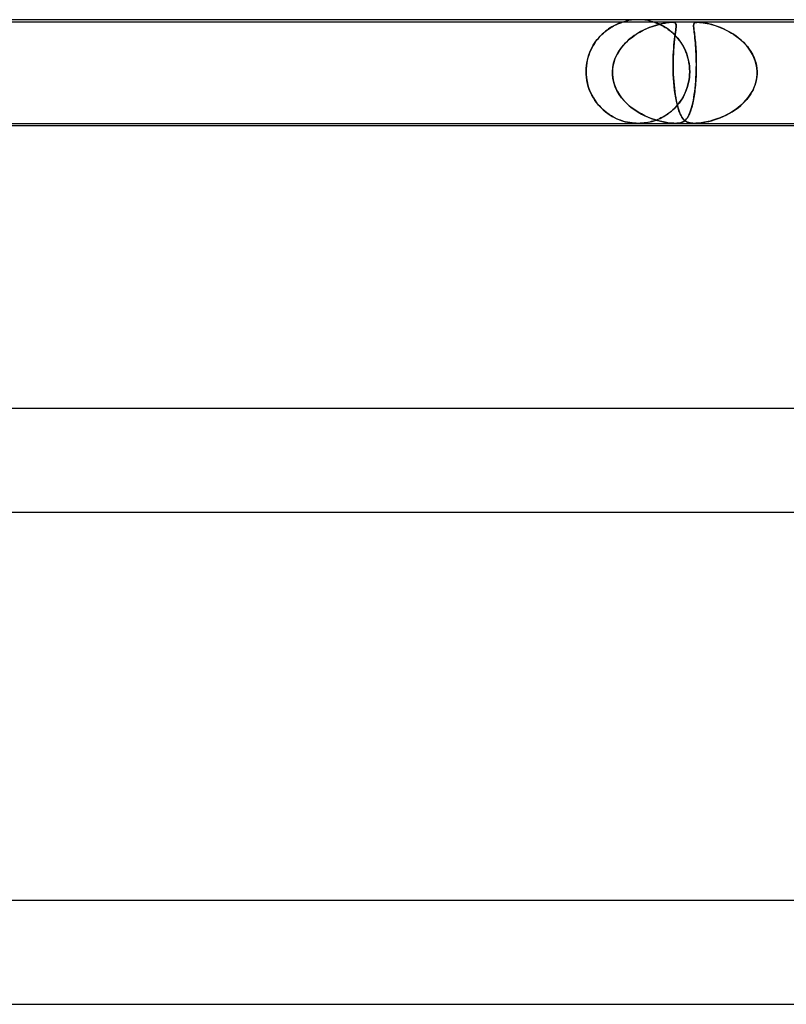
# Model space of a CAD drawing. Header units: millimetres. Extents: x -660 to 660, y -2 to 380.
# Tile 81 of 103: x 136 to 166, y 342 to 380. Entities that reach past the tile are written whole.
import ezdxf

# ---------------------------------------------------------------- set-up
doc = ezdxf.new("R2010")
doc.units = ezdxf.units.MM
doc.layers.add('HIDDEN', color=7, linetype='Continuous')
doc.layers.add('THICK', color=7, linetype='Continuous')

msp = doc.modelspace()

# ---------------------------------------------------------------- linework, layer by layer
at = {"layer": 'HIDDEN'}
for p, q in [((160, 380), (159.873, 379.996)), ((160.127, 379.996), (160, 380)), ((161.298, 379.9), (129.948, 379.9)), ((158.772, 379.582), (158.83, 379.624)), ((158.859, 379.645), (158.797, 379.6)), ((158.83, 379.624), (158.886, 379.663)), ((158.92, 379.685), (158.859, 379.645)), ((158.886, 379.663), (158.941, 379.698)), ((158.979, 379.721), (158.92, 379.685)), ((158.941, 379.698), (158.994, 379.73)), ((159.035, 379.753), (158.979, 379.721)), ((158.994, 379.73), (159.044, 379.758)), ((159.09, 379.782), (159.035, 379.753)), ((159.044, 379.758), (159.092, 379.783)), ((159.141, 379.807), (159.09, 379.782)), ((159.092, 379.783), (159.137, 379.805)), ((159.137, 379.805), (159.178, 379.824)), ((159.19, 379.829), (159.141, 379.807)), ((159.178, 379.824), (159.218, 379.841)), ((159.234, 379.848), (159.19, 379.829)), ((159.218, 379.841), (159.257, 379.857)), ((159.274, 379.864), (159.234, 379.848)), ((159.257, 379.857), (159.295, 379.871)), ((159.307, 379.876), (159.274, 379.864)), ((159.295, 379.871), (159.327, 379.883)), ((159.333, 379.886), (159.307, 379.876)), ((159.327, 379.883), (159.354, 379.893)), ((159.353, 379.892), (159.333, 379.886)), ((159.366, 379.897), (159.353, 379.892)), ((159.354, 379.893), (159.37, 379.898)), ((159.373, 379.899), (159.366, 379.897)), ((159.37, 379.898), (159.375, 379.9)), ((159.375, 379.9), (159.373, 379.899)), ((159.497, 379.936), (159.376, 379.9)), ((159.621, 379.964), (159.497, 379.936)), ((159.747, 379.984), (159.621, 379.964)), ((159.873, 379.996), (159.747, 379.984)), ((160.253, 379.984), (160.127, 379.996)), ((160.261, 379.624), (160.177, 379.583)), ((160.195, 379.592), (160.331, 379.656)), ((160.379, 379.964), (160.253, 379.984)), ((160.345, 379.662), (160.261, 379.624)), ((160.331, 379.656), (160.463, 379.71)), ((160.428, 379.696), (160.345, 379.662)), ((160.503, 379.936), (160.379, 379.964)), ((160.509, 379.727), (160.428, 379.696)), ((160.463, 379.71), (160.591, 379.756)), ((160.624, 379.9), (160.503, 379.936)), ((160.589, 379.756), (160.509, 379.727)), ((160.666, 379.781), (160.589, 379.756)), ((160.591, 379.756), (160.713, 379.795)), ((160.628, 379.899), (160.624, 379.9)), ((160.624, 379.9), (160.628, 379.899)), ((160.639, 379.895), (160.628, 379.899)), ((160.628, 379.899), (160.638, 379.896)), ((160.638, 379.896), (160.655, 379.89)), ((160.658, 379.889), (160.639, 379.895)), ((160.655, 379.89), (160.68, 379.881)), ((160.684, 379.879), (160.658, 379.889)), ((160.741, 379.803), (160.666, 379.781)), ((160.68, 379.881), (160.712, 379.869)), ((160.716, 379.867), (160.684, 379.879)), ((160.712, 379.869), (160.75, 379.854)), ((160.713, 379.795), (160.829, 379.827)), ((160.753, 379.852), (160.716, 379.867)), ((160.813, 379.823), (160.741, 379.803)), ((160.75, 379.854), (160.791, 379.836)), ((160.793, 379.835), (160.753, 379.852)), ((160.791, 379.836), (160.837, 379.816)), ((160.836, 379.816), (160.793, 379.835)), ((160.881, 379.84), (160.813, 379.823)), ((160.829, 379.827), (160.939, 379.853)), ((160.88, 379.796), (160.836, 379.816)), ((160.837, 379.816), (160.884, 379.793)), ((160.925, 379.772), (160.88, 379.796)), ((160.948, 379.855), (160.881, 379.84)), ((160.884, 379.793), (160.935, 379.767)), ((160.974, 379.746), (160.925, 379.772)), ((160.935, 379.767), (160.988, 379.738)), ((160.939, 379.853), (161.039, 379.872)), ((161.015, 379.868), (160.948, 379.855)), ((161.026, 379.716), (160.974, 379.746)), ((160.988, 379.738), (161.044, 379.704)), ((161.079, 379.879), (161.015, 379.868)), ((161.079, 379.682), (161.026, 379.716)), ((161.039, 379.872), (161.124, 379.886)), ((161.044, 379.704), (161.102, 379.667)), ((161.141, 379.888), (161.079, 379.879)), ((161.135, 379.645), (161.079, 379.682)), ((161.102, 379.667), (161.161, 379.626)), ((161.124, 379.886), (161.193, 379.894)), ((161.192, 379.604), (161.135, 379.645)), ((161.198, 379.895), (161.141, 379.888)), ((161.161, 379.626), (161.222, 379.58)), ((161.193, 379.894), (161.25, 379.899)), ((161.251, 379.899), (161.198, 379.895)), ((161.25, 379.899), (161.298, 379.9)), ((161.298, 379.9), (161.251, 379.899)), ((161.298, 379.9), (161.338, 379.899)), ((161.339, 379.899), (161.298, 379.9)), ((162.309, 379.9), (161.298, 379.9)), ((161.338, 379.899), (161.372, 379.895)), ((161.374, 379.894), (161.339, 379.899)), ((161.372, 379.895), (161.398, 379.888)), ((161.404, 379.886), (161.374, 379.894)), ((161.398, 379.888), (161.419, 379.879)), ((161.429, 379.872), (161.404, 379.886)), ((161.419, 379.879), (161.435, 379.868)), ((161.448, 379.853), (161.429, 379.872)), ((161.435, 379.868), (161.446, 379.855)), ((161.446, 379.855), (161.455, 379.84)), ((161.453, 379.624), (161.447, 379.583)), ((161.459, 379.827), (161.448, 379.853)), ((161.449, 379.592), (161.457, 379.656)), ((161.458, 379.662), (161.453, 379.624)), ((161.455, 379.84), (161.46, 379.823)), ((161.457, 379.656), (161.463, 379.71)), ((161.462, 379.696), (161.458, 379.662)), ((161.465, 379.795), (161.459, 379.827)), ((161.46, 379.823), (161.464, 379.803)), ((161.464, 379.727), (161.462, 379.696)), ((161.463, 379.71), (161.466, 379.756)), ((161.464, 379.803), (161.466, 379.781)), ((161.466, 379.756), (161.464, 379.727)), ((161.466, 379.756), (161.465, 379.795)), ((161.466, 379.781), (161.466, 379.756)), ((162.139, 379.779), (162.142, 379.811)), ((162.14, 379.788), (162.139, 379.759)), ((162.139, 379.742), (162.139, 379.779)), ((162.139, 379.759), (162.14, 379.725)), ((162.142, 379.698), (162.139, 379.742)), ((162.143, 379.813), (162.14, 379.788)), ((162.14, 379.725), (162.143, 379.687)), ((162.142, 379.811), (162.15, 379.838)), ((162.147, 379.647), (162.142, 379.698)), ((162.149, 379.834), (162.143, 379.813)), ((162.143, 379.687), (162.147, 379.644)), ((162.154, 379.589), (162.147, 379.647)), ((162.147, 379.644), (162.153, 379.596)), ((162.159, 379.853), (162.149, 379.834)), ((162.15, 379.838), (162.165, 379.861)), ((162.173, 379.869), (162.159, 379.853)), ((162.165, 379.861), (162.188, 379.879)), ((162.194, 379.882), (162.173, 379.869)), ((162.188, 379.879), (162.22, 379.891)), ((162.223, 379.892), (162.194, 379.882)), ((162.22, 379.891), (162.26, 379.898)), ((162.261, 379.898), (162.223, 379.892)), ((162.26, 379.898), (162.308, 379.9)), ((162.309, 379.9), (162.261, 379.898)), ((162.308, 379.9), (162.367, 379.898)), ((162.367, 379.898), (162.309, 379.9)), ((193.659, 379.9), (162.309, 379.9)), ((162.439, 379.891), (162.367, 379.898)), ((162.367, 379.898), (162.433, 379.892)), ((162.433, 379.892), (162.506, 379.882)), ((162.525, 379.879), (162.439, 379.891)), ((162.506, 379.882), (162.583, 379.869)), ((162.625, 379.861), (162.525, 379.879)), ((162.583, 379.869), (162.664, 379.853)), ((162.73, 379.838), (162.625, 379.861)), ((162.664, 379.853), (162.747, 379.834)), ((162.837, 379.811), (162.73, 379.838)), ((162.747, 379.834), (162.83, 379.813)), ((162.83, 379.813), (162.917, 379.788)), ((162.943, 379.779), (162.837, 379.811)), ((162.917, 379.788), (163.007, 379.759)), ((163.055, 379.742), (162.943, 379.779)), ((163.007, 379.759), (163.101, 379.725)), ((163.171, 379.698), (163.055, 379.742)), ((163.101, 379.725), (163.199, 379.687)), ((163.291, 379.647), (163.171, 379.698)), ((163.199, 379.687), (163.298, 379.644)), ((163.413, 379.589), (163.291, 379.647)), ((163.298, 379.644), (163.399, 379.596)), ((158.424, 379.241), (158.366, 379.165)), ((158.422, 379.238), (158.478, 379.305)), ((158.484, 379.312), (158.424, 379.241)), ((158.478, 379.305), (158.536, 379.369)), ((158.546, 379.379), (158.484, 379.312)), ((158.536, 379.369), (158.595, 379.428)), ((158.609, 379.441), (158.546, 379.379)), ((158.595, 379.428), (158.654, 379.484)), ((158.671, 379.499), (158.609, 379.441)), ((158.654, 379.484), (158.713, 379.535)), ((158.735, 379.552), (158.671, 379.499)), ((158.713, 379.535), (158.772, 379.582)), ((158.797, 379.6), (158.735, 379.552)), ((159.542, 379.135), (159.661, 379.244)), ((159.692, 379.27), (159.617, 379.206)), ((159.661, 379.244), (159.788, 379.344)), ((159.77, 379.33), (159.692, 379.27)), ((159.849, 379.387), (159.77, 379.33)), ((159.788, 379.344), (159.921, 379.436)), ((159.929, 379.441), (159.849, 379.387)), ((159.921, 379.436), (160.058, 379.519)), ((160.011, 379.492), (159.929, 379.441)), ((160.094, 379.539), (160.011, 379.492)), ((160.058, 379.519), (160.195, 379.592)), ((160.177, 379.583), (160.094, 379.539)), ((161.25, 379.558), (161.192, 379.604)), ((161.222, 379.58), (161.283, 379.53)), ((161.309, 379.508), (161.25, 379.558)), ((161.283, 379.53), (161.345, 379.476)), ((161.368, 379.454), (161.309, 379.508)), ((161.345, 379.476), (161.407, 379.417)), ((161.428, 379.395), (161.368, 379.454)), ((161.391, 379.135), (161.403, 379.244)), ((161.406, 379.27), (161.398, 379.206)), ((161.403, 379.244), (161.415, 379.344)), ((161.413, 379.33), (161.406, 379.27)), ((161.407, 379.417), (161.467, 379.353)), ((161.421, 379.387), (161.413, 379.33)), ((161.415, 379.344), (161.427, 379.436)), ((161.428, 379.441), (161.421, 379.387)), ((161.427, 379.436), (161.438, 379.519)), ((161.435, 379.492), (161.428, 379.441)), ((161.487, 379.331), (161.428, 379.395)), ((161.441, 379.539), (161.435, 379.492)), ((161.438, 379.519), (161.449, 379.592)), ((161.447, 379.583), (161.441, 379.539)), ((161.467, 379.353), (161.526, 379.285)), ((161.544, 379.263), (161.487, 379.331)), ((161.526, 379.285), (161.583, 379.213)), ((161.599, 379.191), (161.544, 379.263)), ((162.153, 379.596), (162.16, 379.543)), ((162.162, 379.524), (162.154, 379.589)), ((162.16, 379.543), (162.167, 379.485)), ((162.171, 379.453), (162.162, 379.524)), ((162.167, 379.485), (162.175, 379.423)), ((162.18, 379.376), (162.171, 379.453)), ((162.175, 379.423), (162.183, 379.357)), ((162.19, 379.292), (162.18, 379.376)), ((162.183, 379.357), (162.191, 379.286)), ((162.2, 379.203), (162.19, 379.292)), ((162.191, 379.286), (162.199, 379.211)), ((163.399, 379.596), (163.5, 379.543)), ((163.534, 379.524), (163.413, 379.589)), ((163.5, 379.543), (163.6, 379.485)), ((163.652, 379.453), (163.534, 379.524)), ((163.6, 379.485), (163.698, 379.423)), ((163.767, 379.376), (163.652, 379.453)), ((163.698, 379.423), (163.793, 379.357)), ((163.878, 379.292), (163.767, 379.376)), ((163.793, 379.357), (163.886, 379.286)), ((163.984, 379.203), (163.878, 379.292)), ((163.886, 379.286), (163.974, 379.211)), ((158.211, 378.913), (158.167, 378.822)), ((158.174, 378.839), (158.218, 378.927)), ((158.259, 379.001), (158.211, 378.913)), ((158.218, 378.927), (158.265, 379.011)), ((158.311, 379.084), (158.259, 379.001)), ((158.265, 379.011), (158.315, 379.091)), ((158.366, 379.165), (158.311, 379.084)), ((158.315, 379.091), (158.368, 379.166)), ((158.368, 379.166), (158.422, 379.238)), ((159.239, 378.76), (159.329, 378.893)), ((159.347, 378.916), (159.288, 378.836)), ((159.329, 378.893), (159.431, 379.018)), ((159.409, 378.993), (159.347, 378.916)), ((159.475, 379.068), (159.409, 378.993)), ((159.431, 379.018), (159.542, 379.135)), ((159.545, 379.138), (159.475, 379.068)), ((159.617, 379.206), (159.545, 379.138)), ((161.361, 378.76), (161.37, 378.893)), ((161.372, 378.916), (161.366, 378.836)), ((161.37, 378.893), (161.38, 379.018)), ((161.378, 378.993), (161.372, 378.916)), ((161.384, 379.068), (161.378, 378.993)), ((161.38, 379.018), (161.391, 379.135)), ((161.391, 379.138), (161.384, 379.068)), ((161.398, 379.206), (161.391, 379.138)), ((161.583, 379.213), (161.637, 379.138)), ((161.653, 379.115), (161.599, 379.191)), ((161.637, 379.138), (161.689, 379.059)), ((161.704, 379.034), (161.653, 379.115)), ((161.689, 379.059), (161.737, 378.976)), ((161.752, 378.948), (161.704, 379.034)), ((161.737, 378.976), (161.782, 378.89)), ((161.797, 378.858), (161.752, 378.948)), ((161.782, 378.89), (161.823, 378.8)), ((162.199, 379.211), (162.206, 379.131)), ((162.209, 379.107), (162.2, 379.203)), ((162.206, 379.131), (162.214, 379.047)), ((162.217, 379.005), (162.209, 379.107)), ((162.214, 379.047), (162.22, 378.959)), ((162.224, 378.896), (162.217, 379.005)), ((162.22, 378.959), (162.226, 378.866)), ((162.231, 378.782), (162.224, 378.896)), ((162.226, 378.866), (162.232, 378.769)), ((163.974, 379.211), (164.059, 379.131)), ((164.084, 379.107), (163.984, 379.203)), ((164.059, 379.131), (164.14, 379.047)), ((164.177, 379.005), (164.084, 379.107)), ((164.14, 379.047), (164.215, 378.959)), ((164.263, 378.896), (164.177, 379.005)), ((164.215, 378.959), (164.285, 378.866)), ((164.341, 378.782), (164.263, 378.896)), ((164.285, 378.866), (164.349, 378.769)), ((158.06, 378.528), (158.034, 378.426)), ((158.038, 378.444), (158.066, 378.549)), ((158.091, 378.629), (158.06, 378.528)), ((158.066, 378.549), (158.098, 378.65)), ((158.126, 378.727), (158.091, 378.629)), ((158.098, 378.65), (158.134, 378.746)), ((158.167, 378.822), (158.126, 378.727)), ((158.134, 378.746), (158.174, 378.839)), ((159.102, 378.485), (159.069, 378.391)), ((159.097, 378.471), (159.161, 378.619)), ((159.141, 378.577), (159.102, 378.485)), ((159.185, 378.666), (159.141, 378.577)), ((159.161, 378.619), (159.239, 378.76)), ((159.234, 378.753), (159.185, 378.666)), ((159.288, 378.836), (159.234, 378.753)), ((161.35, 378.485), (161.348, 378.391)), ((161.35, 378.471), (161.355, 378.619)), ((161.353, 378.577), (161.35, 378.485)), ((161.357, 378.666), (161.353, 378.577)), ((161.355, 378.619), (161.361, 378.76)), ((161.361, 378.753), (161.357, 378.666)), ((161.366, 378.836), (161.361, 378.753)), ((161.838, 378.764), (161.797, 378.858)), ((161.823, 378.8), (161.86, 378.708)), ((161.875, 378.666), (161.838, 378.764)), ((161.86, 378.708), (161.893, 378.612)), ((161.908, 378.563), (161.875, 378.666)), ((161.893, 378.612), (161.921, 378.515)), ((161.936, 378.456), (161.908, 378.563)), ((161.921, 378.515), (161.945, 378.415)), ((162.236, 378.662), (162.231, 378.782)), ((162.232, 378.769), (162.236, 378.668)), ((162.236, 378.668), (162.24, 378.564)), ((162.24, 378.537), (162.236, 378.662)), ((162.24, 378.564), (162.242, 378.456)), ((162.243, 378.407), (162.24, 378.537)), ((164.41, 378.662), (164.341, 378.782)), ((164.349, 378.769), (164.407, 378.668)), ((164.407, 378.668), (164.458, 378.564)), ((164.469, 378.537), (164.41, 378.662)), ((164.458, 378.564), (164.501, 378.456)), ((164.517, 378.407), (164.469, 378.537)), ((157.987, 378), (157.991, 378.114)), ((157.99, 378.108), (157.987, 378)), ((157.999, 378.215), (157.99, 378.108)), ((157.991, 378.114), (158.001, 378.227)), ((158.014, 378.321), (157.999, 378.215)), ((158.001, 378.227), (158.016, 378.337)), ((158.034, 378.426), (158.014, 378.321)), ((158.016, 378.337), (158.038, 378.444)), ((159.003, 378), (159.017, 378.16)), ((159.023, 378.198), (159.01, 378.099)), ((159.017, 378.16), (159.048, 378.317)), ((159.043, 378.295), (159.023, 378.198)), ((159.069, 378.391), (159.043, 378.295)), ((159.048, 378.317), (159.097, 378.471)), ((161.348, 378.317), (161.35, 378.471)), ((161.348, 378.391), (161.348, 378.295)), ((161.348, 378.16), (161.348, 378.317)), ((161.348, 378.295), (161.348, 378.198)), ((161.348, 378.198), (161.349, 378.099)), ((161.351, 378), (161.348, 378.16)), ((161.958, 378.346), (161.936, 378.456)), ((161.945, 378.415), (161.963, 378.314)), ((161.974, 378.233), (161.958, 378.346)), ((161.963, 378.314), (161.977, 378.21)), ((161.984, 378.117), (161.974, 378.233)), ((161.977, 378.21), (161.985, 378.106)), ((161.988, 378), (161.984, 378.117)), ((161.985, 378.106), (161.988, 378)), ((162.239, 378), (162.242, 378.138)), ((162.242, 378.116), (162.239, 378)), ((162.242, 378.456), (162.243, 378.344)), ((162.242, 378.138), (162.244, 378.274)), ((162.243, 378.231), (162.242, 378.116)), ((162.244, 378.274), (162.243, 378.407)), ((162.243, 378.344), (162.243, 378.231)), ((164.501, 378.456), (164.536, 378.344)), ((164.553, 378.274), (164.517, 378.407)), ((164.536, 378.344), (164.562, 378.231)), ((164.577, 378.138), (164.553, 378.274)), ((164.562, 378.231), (164.579, 378.116)), ((164.588, 378), (164.577, 378.138)), ((164.579, 378.116), (164.588, 378)), ((157.987, 378), (157.987, 377.983)), ((157.987, 377.983), (157.987, 378)), ((157.987, 377.983), (157.988, 377.967)), ((157.988, 377.967), (157.987, 377.983)), ((157.988, 377.967), (157.988, 377.95)), ((157.988, 377.95), (157.988, 377.967)), ((157.988, 377.95), (157.988, 377.933)), ((157.988, 377.933), (157.988, 377.95)), ((157.988, 377.933), (157.989, 377.917)), ((157.989, 377.917), (157.988, 377.933)), ((157.989, 377.917), (157.99, 377.9)), ((157.99, 377.9), (157.989, 377.917)), ((158, 377.778), (157.99, 377.9)), ((157.99, 377.9), (158.002, 377.755)), ((158.017, 377.657), (158, 377.778)), ((158.002, 377.755), (158.025, 377.614)), ((159.01, 378.099), (159.003, 378)), ((159.003, 377.983), (159.003, 378)), ((159.003, 378), (159.003, 377.983)), ((159.003, 377.967), (159.003, 377.983)), ((159.003, 377.983), (159.003, 377.967)), ((159.003, 377.95), (159.003, 377.967)), ((159.003, 377.967), (159.003, 377.95)), ((159.003, 377.933), (159.003, 377.95)), ((159.003, 377.95), (159.003, 377.933)), ((159.003, 377.917), (159.003, 377.933)), ((159.003, 377.933), (159.003, 377.917)), ((159.004, 377.9), (159.003, 377.917)), ((159.003, 377.917), (159.004, 377.9)), ((159.02, 377.734), (159.004, 377.9)), ((159.004, 377.9), (159.016, 377.759)), ((159.016, 377.759), (159.043, 377.621)), ((159.055, 377.571), (159.02, 377.734)), ((161.349, 378.099), (161.351, 378)), ((161.351, 378), (161.352, 377.983)), ((161.352, 377.983), (161.351, 378)), ((161.352, 377.983), (161.352, 377.967)), ((161.352, 377.967), (161.352, 377.983)), ((161.352, 377.967), (161.353, 377.95)), ((161.353, 377.95), (161.352, 377.967)), ((161.353, 377.95), (161.354, 377.933)), ((161.354, 377.933), (161.353, 377.95)), ((161.354, 377.933), (161.354, 377.917)), ((161.354, 377.917), (161.354, 377.933)), ((161.354, 377.917), (161.355, 377.9)), ((161.355, 377.9), (161.354, 377.917)), ((161.355, 377.9), (161.362, 377.759)), ((161.363, 377.735), (161.355, 377.9)), ((161.362, 377.759), (161.371, 377.621)), ((161.374, 377.574), (161.363, 377.735)), ((161.963, 377.688), (161.977, 377.794)), ((161.977, 377.792), (161.963, 377.685)), ((161.985, 377.9), (161.977, 377.792)), ((161.977, 377.794), (161.985, 377.9)), ((161.985, 377.9), (161.986, 377.917)), ((161.986, 377.917), (161.985, 377.9)), ((161.986, 377.917), (161.987, 377.933)), ((161.987, 377.933), (161.986, 377.917)), ((161.987, 377.967), (161.988, 377.983)), ((161.988, 377.983), (161.987, 377.967)), ((161.987, 377.95), (161.987, 377.967)), ((161.987, 377.967), (161.987, 377.95)), ((161.987, 377.933), (161.987, 377.95)), ((161.987, 377.95), (161.987, 377.933)), ((161.988, 377.983), (161.988, 378)), ((161.988, 378), (161.988, 377.983)), ((162.22, 377.623), (162.229, 377.761)), ((162.227, 377.722), (162.221, 377.635)), ((162.232, 377.811), (162.227, 377.722)), ((162.229, 377.761), (162.236, 377.9)), ((162.236, 377.9), (162.232, 377.811)), ((162.237, 377.933), (162.236, 377.917)), ((162.236, 377.917), (162.237, 377.933)), ((162.236, 377.917), (162.236, 377.9)), ((162.236, 377.9), (162.236, 377.917)), ((162.238, 377.95), (162.237, 377.933)), ((162.237, 377.933), (162.238, 377.95)), ((162.239, 377.983), (162.238, 377.967)), ((162.238, 377.967), (162.239, 377.983)), ((162.238, 377.967), (162.238, 377.95)), ((162.238, 377.95), (162.238, 377.967)), ((162.239, 378), (162.239, 377.983)), ((162.239, 377.983), (162.239, 378)), ((164.549, 377.623), (164.575, 377.761)), ((164.569, 377.722), (164.552, 377.635)), ((164.581, 377.811), (164.569, 377.722)), ((164.575, 377.761), (164.587, 377.9)), ((164.587, 377.9), (164.581, 377.811)), ((164.587, 377.9), (164.588, 377.917)), ((164.588, 377.917), (164.587, 377.9)), ((164.588, 377.983), (164.588, 378)), ((164.588, 378), (164.588, 377.983)), ((164.588, 377.967), (164.588, 377.983)), ((164.588, 377.983), (164.588, 377.967)), ((164.588, 377.95), (164.588, 377.967)), ((164.588, 377.967), (164.588, 377.95)), ((164.588, 377.933), (164.588, 377.95)), ((164.588, 377.95), (164.588, 377.933)), ((164.588, 377.917), (164.588, 377.933)), ((164.588, 377.933), (164.588, 377.917)), ((158.042, 377.538), (158.017, 377.657)), ((158.025, 377.614), (158.058, 377.475)), ((158.074, 377.421), (158.042, 377.538)), ((158.058, 377.475), (158.099, 377.343)), ((158.113, 377.305), (158.074, 377.421)), ((158.099, 377.343), (158.149, 377.216)), ((159.043, 377.621), (159.082, 377.485)), ((159.109, 377.414), (159.055, 377.571)), ((159.082, 377.485), (159.134, 377.352)), ((159.178, 377.262), (159.109, 377.414)), ((159.134, 377.352), (159.198, 377.225)), ((161.371, 377.621), (161.382, 377.485)), ((161.389, 377.417), (161.374, 377.574)), ((161.382, 377.485), (161.396, 377.352)), ((161.406, 377.266), (161.389, 377.417)), ((161.396, 377.352), (161.411, 377.225)), ((161.855, 377.28), (161.89, 377.379)), ((161.889, 377.377), (161.855, 377.281)), ((161.919, 377.477), (161.889, 377.377)), ((161.89, 377.379), (161.92, 377.481)), ((161.943, 377.58), (161.919, 377.477)), ((161.92, 377.481), (161.944, 377.584)), ((161.963, 377.685), (161.943, 377.58)), ((161.944, 377.584), (161.963, 377.688)), ((162.182, 377.232), (162.197, 377.358)), ((162.199, 377.381), (162.19, 377.299)), ((162.197, 377.358), (162.21, 377.488)), ((162.207, 377.464), (162.199, 377.381)), ((162.215, 377.549), (162.207, 377.464)), ((162.21, 377.488), (162.22, 377.623)), ((162.221, 377.635), (162.215, 377.549)), ((164.398, 377.232), (164.46, 377.358)), ((164.47, 377.381), (164.433, 377.299)), ((164.46, 377.358), (164.51, 377.488)), ((164.502, 377.464), (164.47, 377.381)), ((164.529, 377.549), (164.502, 377.464)), ((164.51, 377.488), (164.549, 377.623)), ((164.552, 377.635), (164.529, 377.549)), ((158.159, 377.194), (158.113, 377.305)), ((158.149, 377.216), (158.205, 377.096)), ((158.211, 377.086), (158.159, 377.194)), ((158.205, 377.096), (158.268, 376.983)), ((158.268, 376.983), (158.211, 377.086)), ((158.331, 376.884), (158.268, 376.983)), ((158.268, 376.983), (158.336, 376.876)), ((159.263, 377.117), (159.178, 377.262)), ((159.198, 377.225), (159.272, 377.104)), ((159.36, 376.981), (159.263, 377.117)), ((159.272, 377.104), (159.355, 376.988)), ((159.355, 376.988), (159.447, 376.879)), ((159.469, 376.854), (159.36, 376.981)), ((161.426, 377.122), (161.406, 377.266)), ((161.411, 377.225), (161.428, 377.104)), ((161.448, 376.987), (161.426, 377.122)), ((161.428, 377.104), (161.448, 376.988)), ((161.448, 376.988), (161.468, 376.879)), ((161.472, 376.861), (161.448, 376.987)), ((161.668, 376.911), (161.721, 376.998)), ((161.73, 377.013), (161.681, 376.931)), ((161.721, 376.998), (161.77, 377.089)), ((161.775, 377.099), (161.73, 377.013)), ((161.77, 377.089), (161.815, 377.183)), ((161.817, 377.188), (161.775, 377.099)), ((161.815, 377.183), (161.855, 377.28)), ((161.855, 377.281), (161.817, 377.188)), ((162.129, 376.89), (162.148, 376.998)), ((162.148, 376.994), (162.135, 376.924)), ((162.148, 376.998), (162.166, 377.112)), ((162.159, 377.067), (162.148, 376.994)), ((162.17, 377.142), (162.159, 377.067)), ((162.166, 377.112), (162.182, 377.232)), ((162.181, 377.219), (162.17, 377.142)), ((162.19, 377.299), (162.181, 377.219)), ((164.158, 376.89), (164.247, 376.998)), ((164.244, 376.994), (164.188, 376.924)), ((164.297, 377.067), (164.244, 376.994)), ((164.247, 376.998), (164.327, 377.112)), ((164.346, 377.142), (164.297, 377.067)), ((164.327, 377.112), (164.398, 377.232)), ((164.391, 377.219), (164.346, 377.142)), ((164.433, 377.299), (164.391, 377.219)), ((158.399, 376.79), (158.331, 376.884)), ((158.336, 376.876), (158.409, 376.776)), ((158.471, 376.701), (158.399, 376.79)), ((158.409, 376.776), (158.487, 376.683)), ((158.547, 376.618), (158.471, 376.701)), ((158.487, 376.683), (158.568, 376.597)), ((158.626, 376.541), (158.547, 376.618)), ((158.568, 376.597), (158.652, 376.517)), ((159.447, 376.879), (159.546, 376.776)), ((159.588, 376.736), (159.469, 376.854)), ((159.546, 376.776), (159.652, 376.679)), ((159.715, 376.627), (159.588, 376.736)), ((159.652, 376.679), (159.764, 376.589)), ((159.847, 376.529), (159.715, 376.627)), ((159.764, 376.589), (159.881, 376.506)), ((161.353, 376.534), (161.422, 376.6)), ((161.46, 376.642), (161.4, 376.578)), ((161.422, 376.6), (161.488, 376.672)), ((161.519, 376.708), (161.46, 376.642)), ((161.468, 376.879), (161.491, 376.776)), ((161.498, 376.743), (161.472, 376.861)), ((161.488, 376.672), (161.551, 376.748)), ((161.491, 376.776), (161.514, 376.679)), ((161.527, 376.634), (161.498, 376.743)), ((161.514, 376.679), (161.54, 376.589)), ((161.576, 376.779), (161.519, 376.708)), ((161.556, 376.536), (161.527, 376.634)), ((161.54, 376.589), (161.566, 376.506)), ((161.551, 376.748), (161.612, 376.828)), ((161.63, 376.853), (161.576, 376.779)), ((161.612, 376.828), (161.668, 376.911)), ((161.681, 376.931), (161.63, 376.853)), ((162.038, 376.523), (162.062, 376.604)), ((162.064, 376.612), (162.049, 376.558)), ((162.062, 376.604), (162.086, 376.693)), ((162.08, 376.67), (162.064, 376.612)), ((162.094, 376.729), (162.08, 376.67)), ((162.086, 376.693), (162.108, 376.788)), ((162.109, 376.792), (162.094, 376.729)), ((162.108, 376.788), (162.129, 376.89)), ((162.122, 376.857), (162.109, 376.792)), ((162.135, 376.924), (162.122, 376.857)), ((163.743, 376.523), (163.853, 376.604)), ((163.863, 376.612), (163.791, 376.558)), ((163.853, 376.604), (163.96, 376.693)), ((163.933, 376.67), (163.863, 376.612)), ((164.001, 376.729), (163.933, 376.67)), ((163.96, 376.693), (164.062, 376.788)), ((164.066, 376.792), (164.001, 376.729)), ((164.062, 376.788), (164.158, 376.89)), ((164.128, 376.857), (164.066, 376.792)), ((164.188, 376.924), (164.128, 376.857)), ((158.707, 376.469), (158.626, 376.541)), ((158.652, 376.517), (158.738, 376.444)), ((158.791, 376.403), (158.707, 376.469)), ((158.738, 376.444), (158.825, 376.378)), ((158.877, 376.342), (158.791, 376.403)), ((158.825, 376.378), (158.912, 376.318)), ((158.964, 376.287), (158.877, 376.342)), ((158.912, 376.318), (159, 376.266)), ((159.052, 376.237), (158.964, 376.287)), ((159, 376.266), (159.086, 376.219)), ((159.141, 376.192), (159.052, 376.237)), ((159.086, 376.219), (159.172, 376.178)), ((159.983, 376.44), (159.847, 376.529)), ((159.881, 376.506), (160.002, 376.429)), ((160.121, 376.362), (159.983, 376.44)), ((160.002, 376.429), (160.128, 376.358)), ((160.26, 376.292), (160.121, 376.362)), ((160.128, 376.358), (160.254, 376.294)), ((160.254, 376.294), (160.381, 376.238)), ((160.398, 376.231), (160.26, 376.292)), ((160.381, 376.238), (160.505, 376.189)), ((160.533, 376.179), (160.398, 376.231)), ((160.88, 376.206), (160.816, 376.175)), ((160.843, 376.188), (160.918, 376.225)), ((160.946, 376.24), (160.88, 376.206)), ((160.918, 376.225), (160.992, 376.266)), ((161.011, 376.277), (160.946, 376.24)), ((160.992, 376.266), (161.066, 376.311)), ((161.077, 376.318), (161.011, 376.277)), ((161.066, 376.311), (161.139, 376.36)), ((161.143, 376.362), (161.077, 376.318)), ((161.139, 376.36), (161.212, 376.413)), ((161.208, 376.41), (161.143, 376.362)), ((161.273, 376.463), (161.208, 376.41)), ((161.212, 376.413), (161.283, 376.471)), ((161.337, 376.519), (161.273, 376.463)), ((161.283, 376.471), (161.353, 376.534)), ((161.4, 376.578), (161.337, 376.519)), ((161.587, 376.447), (161.556, 376.536)), ((161.566, 376.506), (161.595, 376.429)), ((161.62, 376.368), (161.587, 376.447)), ((161.595, 376.429), (161.625, 376.358)), ((161.654, 376.298), (161.62, 376.368)), ((161.625, 376.358), (161.656, 376.294)), ((161.69, 376.237), (161.654, 376.298)), ((161.656, 376.294), (161.689, 376.238)), ((161.689, 376.238), (161.723, 376.189)), ((161.727, 376.185), (161.69, 376.237)), ((161.866, 376.172), (161.898, 376.215)), ((161.896, 376.213), (161.874, 376.183)), ((161.918, 376.247), (161.896, 376.213)), ((161.898, 376.215), (161.928, 376.264)), ((161.939, 376.283), (161.918, 376.247)), ((161.928, 376.264), (161.957, 376.319)), ((161.959, 376.323), (161.939, 376.283)), ((161.957, 376.319), (161.985, 376.381)), ((161.978, 376.364), (161.959, 376.323)), ((161.997, 376.409), (161.978, 376.364)), ((161.985, 376.381), (162.012, 376.448)), ((162.015, 376.456), (161.997, 376.409)), ((162.012, 376.448), (162.038, 376.523)), ((162.032, 376.505), (162.015, 376.456)), ((162.049, 376.558), (162.032, 376.505)), ((163.05, 376.172), (163.165, 376.215)), ((163.159, 376.213), (163.079, 376.183)), ((163.241, 376.247), (163.159, 376.213)), ((163.165, 376.215), (163.281, 376.264)), ((163.323, 376.283), (163.241, 376.247)), ((163.281, 376.264), (163.398, 376.319)), ((163.404, 376.323), (163.323, 376.283)), ((163.398, 376.319), (163.514, 376.381)), ((163.484, 376.364), (163.404, 376.323)), ((163.563, 376.409), (163.484, 376.364)), ((163.514, 376.381), (163.629, 376.448)), ((163.641, 376.456), (163.563, 376.409)), ((163.629, 376.448), (163.743, 376.523)), ((163.717, 376.505), (163.641, 376.456)), ((163.791, 376.558), (163.717, 376.505)), ((159.23, 376.153), (159.141, 376.192)), ((159.172, 376.178), (159.256, 376.142)), ((159.32, 376.118), (159.23, 376.153)), ((159.256, 376.142), (159.338, 376.112)), ((159.409, 376.089), (159.32, 376.118)), ((159.338, 376.112), (159.419, 376.086)), ((159.499, 376.063), (159.409, 376.089)), ((159.419, 376.086), (159.499, 376.063)), ((159.587, 376.043), (159.499, 376.063)), ((159.499, 376.063), (159.581, 376.044)), ((159.581, 376.044), (159.664, 376.028)), ((159.675, 376.026), (159.587, 376.043)), ((159.664, 376.028), (159.747, 376.016)), ((159.761, 376.014), (159.675, 376.026)), ((159.747, 376.016), (159.83, 376.007)), ((159.843, 376.006), (159.761, 376.014)), ((159.83, 376.007), (159.914, 376.002)), ((159.922, 376.001), (159.843, 376.006)), ((159.914, 376.002), (159.998, 376)), ((160, 376), (159.922, 376.001)), ((159.998, 376), (160.081, 376.002)), ((160.078, 376.002), (160, 376)), ((160.157, 376.006), (160.078, 376.002)), ((160.081, 376.002), (160.161, 376.007)), ((160.234, 376.014), (160.157, 376.006)), ((160.161, 376.007), (160.239, 376.014)), ((160.308, 376.024), (160.234, 376.014)), ((160.239, 376.014), (160.315, 376.025)), ((160.379, 376.037), (160.308, 376.024)), ((160.315, 376.025), (160.391, 376.039)), ((160.445, 376.051), (160.379, 376.037)), ((160.391, 376.039), (160.468, 376.056)), ((160.506, 376.066), (160.445, 376.051)), ((160.468, 376.056), (160.544, 376.076)), ((160.505, 376.189), (160.626, 376.147)), ((160.566, 376.082), (160.506, 376.066)), ((160.665, 376.135), (160.533, 376.179)), ((160.544, 376.076), (160.62, 376.099)), ((160.626, 376.101), (160.566, 376.082)), ((160.62, 376.099), (160.695, 376.126)), ((160.626, 376.147), (160.744, 376.111)), ((160.689, 376.123), (160.626, 376.101)), ((160.794, 376.097), (160.665, 376.135)), ((160.752, 376.148), (160.689, 376.123)), ((160.695, 376.126), (160.77, 376.155)), ((160.744, 376.111), (160.857, 376.081)), ((160.816, 376.175), (160.752, 376.148)), ((160.77, 376.155), (160.843, 376.188)), ((160.917, 376.067), (160.794, 376.097)), ((160.857, 376.081), (160.964, 376.057)), ((161.035, 376.043), (160.917, 376.067)), ((160.964, 376.057), (161.063, 376.037)), ((161.142, 376.024), (161.035, 376.043)), ((161.063, 376.037), (161.15, 376.023)), ((161.233, 376.012), (161.142, 376.024)), ((161.15, 376.023), (161.224, 376.013)), ((161.224, 376.013), (161.288, 376.007)), ((161.31, 376.005), (161.233, 376.012)), ((161.288, 376.007), (161.341, 376.003)), ((161.376, 376.001), (161.31, 376.005)), ((161.341, 376.003), (161.39, 376.001)), ((161.436, 376), (161.376, 376.001)), ((161.39, 376.001), (161.436, 376)), ((161.491, 376.001), (161.436, 376)), ((161.436, 376), (161.478, 376.001)), ((161.478, 376.001), (161.518, 376.003)), ((161.541, 376.005), (161.491, 376.001)), ((161.518, 376.003), (161.556, 376.007)), ((161.587, 376.011), (161.541, 376.005)), ((161.556, 376.007), (161.596, 376.013)), ((161.628, 376.02), (161.587, 376.011)), ((161.596, 376.013), (161.636, 376.022)), ((161.664, 376.03), (161.628, 376.02)), ((161.636, 376.022), (161.678, 376.035)), ((161.696, 376.042), (161.664, 376.03)), ((161.678, 376.035), (161.721, 376.053)), ((161.725, 376.055), (161.696, 376.042)), ((161.721, 376.053), (161.76, 376.075)), ((161.723, 376.189), (161.758, 376.147)), ((161.752, 376.07), (161.725, 376.055)), ((161.766, 376.14), (161.727, 376.185)), ((161.778, 376.088), (161.752, 376.07)), ((161.758, 376.147), (161.795, 376.111)), ((161.76, 376.075), (161.798, 376.102)), ((161.807, 376.102), (161.766, 376.14)), ((161.804, 376.107), (161.778, 376.088)), ((161.795, 376.111), (161.835, 376.081)), ((161.798, 376.102), (161.833, 376.135)), ((161.828, 376.13), (161.804, 376.107)), ((161.851, 376.071), (161.807, 376.102)), ((161.852, 376.155), (161.828, 376.13)), ((161.833, 376.135), (161.866, 376.172)), ((161.835, 376.081), (161.876, 376.057)), ((161.899, 376.046), (161.851, 376.071)), ((161.874, 376.183), (161.852, 376.155)), ((161.876, 376.057), (161.919, 376.037)), ((161.951, 376.027), (161.899, 376.046)), ((161.919, 376.037), (161.963, 376.023)), ((162.003, 376.014), (161.951, 376.027)), ((161.963, 376.023), (162.005, 376.013)), ((162.054, 376.006), (162.003, 376.014)), ((162.005, 376.013), (162.046, 376.007)), ((162.046, 376.007), (162.086, 376.003)), ((162.106, 376.002), (162.054, 376.006)), ((162.086, 376.003), (162.127, 376.001)), ((162.16, 376), (162.106, 376.002)), ((162.127, 376.001), (162.17, 376)), ((162.17, 376), (162.215, 376.001)), ((162.23, 376.001), (162.17, 376)), ((162.215, 376.001), (162.263, 376.003)), ((162.293, 376.005), (162.23, 376.001)), ((162.263, 376.003), (162.314, 376.007)), ((162.36, 376.011), (162.293, 376.005)), ((162.314, 376.007), (162.374, 376.013)), ((162.428, 376.02), (162.36, 376.011)), ((162.374, 376.013), (162.444, 376.022)), ((162.497, 376.03), (162.428, 376.02)), ((162.444, 376.022), (162.527, 376.035)), ((162.565, 376.042), (162.497, 376.03)), ((162.527, 376.035), (162.621, 376.053)), ((162.632, 376.055), (162.565, 376.042)), ((162.621, 376.053), (162.722, 376.075)), ((162.701, 376.07), (162.632, 376.055)), ((162.772, 376.088), (162.701, 376.07)), ((162.722, 376.075), (162.828, 376.102)), ((162.846, 376.107), (162.772, 376.088)), ((162.828, 376.102), (162.937, 376.135)), ((162.922, 376.13), (162.846, 376.107)), ((163, 376.155), (162.922, 376.13)), ((162.937, 376.135), (163.05, 376.172)), ((163.079, 376.183), (163, 376.155))]:
    msp.add_line(p, q, dxfattribs=at)
at = {"layer": 'THICK'}
for p, q in [((398, 380), (-398, 380)), ((125.021, 376), (320.809, 376)), ((319.831, 375.9), (125.037, 375.9)), ((407.75, 365), (-407.75, 365)), ((127.639, 361), (328.861, 361)), ((418.5, 346), (-418.5, 346)), ((131.013, 342), (337.525, 342))]:
    msp.add_line(p, q, dxfattribs=at)

doc.saveas('drawing.dxf')
